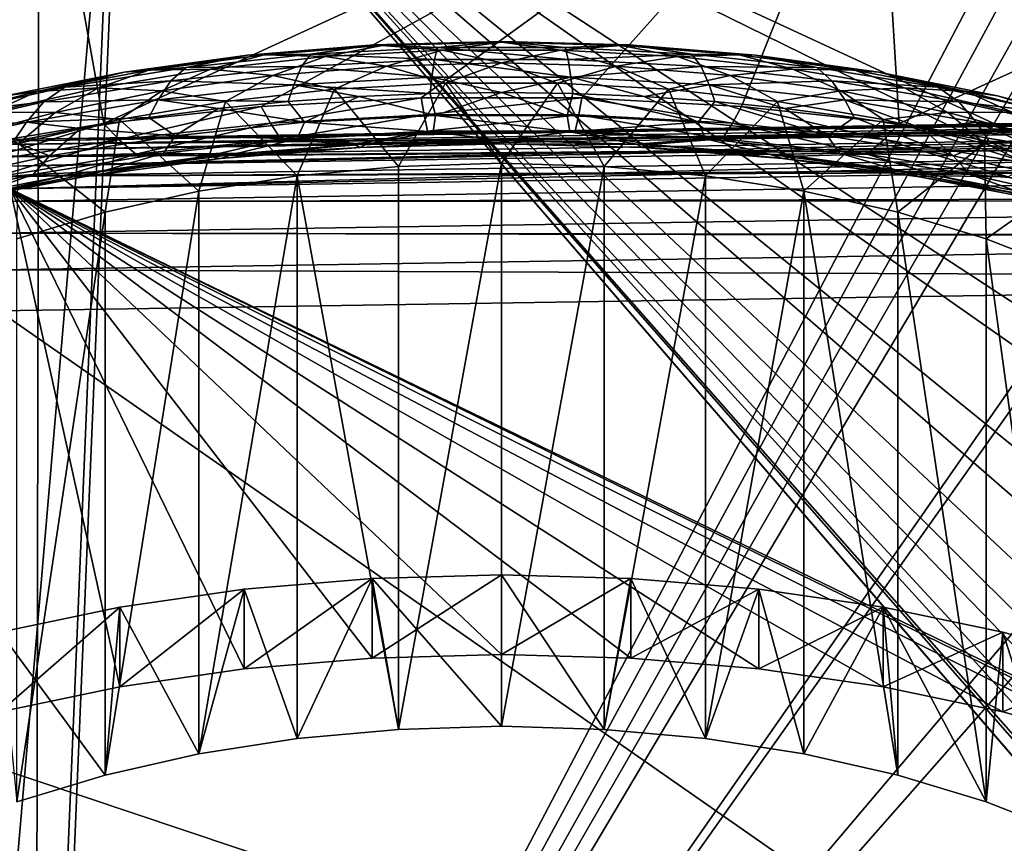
# Model space of a CAD drawing. Header units: metres. Extents: x -109 to 109, y -78 to 121.
# Tile 154 of 256: x -80.4 to -72.43, y 15.84 to 22.5. Entities that reach past the tile are written whole.
import ezdxf

# ---------------------------------------------------------------- set-up
doc = ezdxf.new("R2010")
doc.units = ezdxf.units.M
doc.layers.add('solid_508554_SW0001', color=7, linetype='CONTINUOUS')

msp = doc.modelspace()

# ---------------------------------------------------------------- linework, layer by layer
at = {"layer": 'solid_508554_SW0001'}
for points in [[(-80.481796, 46.620625, -1.773782), (-81.084099, 11.886697, 20.357214), (-80.362289, 29.191317, 9.359159)], [(-50.993294, 17.104359, 18.146997), (-80.362289, 29.191317, 9.359159), (-81.084099, 11.886697, 20.357214)], [(-59.990646, 22.288847, 14.510878), (-60.705582, 22.848433, 14.127899), (-80.362289, 29.191317, 9.359159)], [(-59.260422, 21.744301, 14.884842), (-59.990646, 22.288847, 14.510878), (-80.362289, 29.191317, 9.359159)], [(-58.51569, 21.215424, 15.249359), (-59.260422, 21.744301, 14.884842), (-80.362289, 29.191317, 9.359159)], [(-58.21777, 21.010979, 15.39064), (-58.51569, 21.215424, 15.249359), (-80.362289, 29.191317, 9.359159)], [(-57.757755, 20.702965, 15.603906), (-58.21777, 21.010979, 15.39064), (-80.362289, 29.191317, 9.359159)], [(-56.987602, 20.207561, 15.948038), (-57.757755, 20.702965, 15.603906), (-80.362289, 29.191317, 9.359159)], [(-56.207836, 19.730379, 16.280918), (-56.987602, 20.207561, 15.948038), (-80.362289, 29.191317, 9.359159)], [(-55.41935, 19.271812, 16.602261), (-56.207836, 19.730379, 16.280918), (-80.362289, 29.191317, 9.359159)], [(-54.744732, 18.897827, 16.865499), (-55.41935, 19.271812, 16.602261), (-80.362289, 29.191317, 9.359159)], [(-54.624622, 18.832989, 16.911255), (-54.744732, 18.897827, 16.865499), (-80.362289, 29.191317, 9.359159)], [(-53.824814, 18.414158, 17.207701), (-54.624622, 18.832989, 16.911255), (-80.362289, 29.191317, 9.359159)], [(-53.021309, 18.015802, 17.49124), (-53.824814, 18.414158, 17.207701), (-80.362289, 29.191317, 9.359159)], [(-52.213608, 17.636927, 17.762522), (-53.021309, 18.015802, 17.49124), (-80.362289, 29.191317, 9.359159)], [(-51.13327, 17.163078, 18.104404), (-52.213608, 17.636927, 17.762522), (-80.362289, 29.191317, 9.359159)], [(-50.993294, 17.104359, 18.146997), (-51.13327, 17.163078, 18.104404), (-80.362289, 29.191317, 9.359159)], [(-81.652321, 8.269615, -26.804991), (-80.236237, 26.473421, -36.389435), (-80.962631, 26.534765, -36.33073)], [(-81.652321, 8.269615, -26.804991), (-80.272415, 8.210179, -26.902054), (-80.236237, 26.473421, -36.389435)], [(-80.236237, 26.473421, -36.389435), (-80.272415, 8.210179, -26.902054), (-79.509674, 26.429293, -36.41571)], [(-70.868164, 26.157583, -36.614155), (-79.509674, 26.429293, -36.41571), (-80.272415, 8.210179, -26.902054)], [(-70.839363, 25.63517, -36.343353), (-70.868164, 26.157583, -36.614155), (-80.272415, 8.210179, -26.902054)], [(-70.810982, 25.116228, -36.074341), (-70.839363, 25.63517, -36.343353), (-80.272415, 8.210179, -26.902054)], [(-70.782364, 24.666811, -35.84153), (-70.810982, 25.116228, -36.074341), (-80.272415, 8.210179, -26.902054)], [(-82.748833, -11.452958, -20.098217), (-81.315811, 25.073969, -39.156639), (-79.621246, 24.952671, -39.252457)], [(-82.748833, -11.452958, -20.098217), (-79.621246, 24.952671, -39.252457), (-80.387276, 6.654893, -29.697725)], [(-80.387276, 6.654893, -29.697725), (-79.621246, 24.952671, -39.252457), (-64.826683, 7.808982, -30.91048)], [(-79.621246, 24.952671, -39.252457), (-64.873642, 7.869113, -30.939934), (-64.826683, 7.808982, -30.91048)], [(-79.621246, 24.952671, -39.252457), (-66.059677, 9.499816, -31.742121), (-64.873642, 7.869113, -30.939934)], [(-79.621246, 24.952671, -39.252457), (-66.262306, 9.802677, -31.8918), (-66.059677, 9.499816, -31.742121)], [(-79.621246, 24.952671, -39.252457), (-67.165077, 11.258933, -32.614323), (-66.262306, 9.802677, -31.8918)], [(-79.621246, 24.952671, -39.252457), (-67.485687, 11.825353, -32.896553), (-67.165077, 11.258933, -32.614323)], [(-79.621246, 24.952671, -39.252457), (-68.137512, 13.078106, -33.523018), (-67.485687, 11.825353, -32.896553)], [(-79.621246, 24.952671, -39.252457), (-68.531021, 13.915599, -33.943481), (-68.137512, 13.078106, -33.523018)], [(-79.621246, 24.952671, -39.252457), (-68.970345, 14.945416, -34.462257), (-68.531021, 13.915599, -33.943481)], [(-79.621246, 24.952671, -39.252457), (-69.393433, 16.062546, -35.027119), (-68.970345, 14.945416, -34.462257)], [(-79.621246, 24.952671, -39.252457), (-69.661705, 16.857153, -35.430187), (-69.393433, 16.062546, -35.027119)], [(-79.621246, 24.952671, -39.252457), (-70.072968, 18.266277, -36.147511), (-69.661705, 16.857153, -35.430187)], [(-79.621246, 24.952671, -39.252457), (-70.208916, 18.805021, -36.422596), (-70.072968, 18.266277, -36.147511)], [(-79.621246, 24.952671, -39.252457), (-70.563141, 20.507618, -37.294922), (-70.208916, 18.805021, -36.422596)], [(-79.621246, 24.952671, -39.252457), (-70.608917, 20.777617, -37.433666), (-70.563141, 20.507618, -37.294922)], [(-79.621246, 24.952671, -39.252457), (-70.85955, 22.764198, -38.45789), (-70.608917, 20.777617, -37.433666)], [(-70.747978, 24.24082, -35.62114), (-70.782364, 24.666811, -35.84153), (-80.272415, 8.210179, -26.902054)], [(-73.458595, 24.542562, 6.387039), (-66.705841, 24.654289, 6.56584), (-73.283516, 21.659458, 1.773109)], [(-66.705841, 24.654289, 6.56584), (-72.042702, 21.454233, 1.444681), (-73.283516, 21.659458, 1.773109)], [(-80.211349, 24.430832, 6.208236), (-73.458595, 24.542562, 6.387039), (-79.716484, 21.659458, 1.77311)], [(-73.458595, 24.542562, 6.387039), (-78.442986, 21.797388, 1.993845), (-79.716484, 21.659458, 1.77311)], [(-73.458595, 24.542562, 6.387039), (-77.149849, 21.866718, 2.104795), (-78.442986, 21.797388, 1.993845)], [(-73.458595, 24.542562, 6.387039), (-75.850151, 21.866718, 2.104795), (-77.149849, 21.866718, 2.104795)], [(-73.458595, 24.542562, 6.387039), (-74.557007, 21.797388, 1.993844), (-75.850151, 21.866718, 2.104795)], [(-73.458595, 24.542562, 6.387039), (-73.283516, 21.659458, 1.773109), (-74.557007, 21.797388, 1.993844)], [(-80.211349, 24.430832, 6.208236), (-79.716484, 21.659458, 1.77311), (-80.957291, 21.454235, 1.444683)], [(-80.859146, 24.411255, 6.176904), (-80.211349, 24.430832, 6.208236), (-80.957291, 21.454235, 1.444683)], [(-70.493057, 22.229095, -34.584), (-70.747978, 24.24082, -35.62114), (-80.272415, 8.210179, -26.902054)], [(-76.499222, 22.32469, -1.840706), (-77.532448, 22.296759, -1.889087), (-77.016113, 22.273876, -1.496129)], [(-77.464233, 22.292072, -2.243257), (-77.532448, 22.296759, -1.889087), (-76.499222, 22.32469, -1.840706)], [(-76.498543, 22.317259, -2.199632), (-77.464233, 22.292072, -2.243257), (-76.499222, 22.32469, -1.840706)], [(-76.975723, 22.252144, -2.56479), (-77.464233, 22.292072, -2.243257), (-76.498543, 22.317259, -2.199632)], [(-76.499222, 22.32469, -1.840706), (-77.016113, 22.273876, -1.496129), (-75.984665, 22.273895, -1.496093)], [(-76.022766, 22.252104, -2.56486), (-76.975723, 22.252144, -2.56479), (-76.498543, 22.317259, -2.199632)], [(-75.466003, 22.296675, -1.889233), (-76.499222, 22.32469, -1.840706), (-75.984665, 22.273895, -1.496093)], [(-76.498543, 22.317259, -2.199632), (-76.499222, 22.32469, -1.840706), (-75.466003, 22.296675, -1.889233)], [(-75.532867, 22.29192, -2.24352), (-76.498543, 22.317259, -2.199632), (-75.466003, 22.296675, -1.889233)], [(-76.022766, 22.252104, -2.56486), (-76.498543, 22.317259, -2.199632), (-75.532867, 22.29192, -2.24352)], [(-70.462891, 22.050373, -34.492153), (-70.493057, 22.229095, -34.584), (-80.272415, 8.210179, -26.902054)], [(-77.532448, 22.296759, -1.889087), (-78.553596, 22.213203, -2.033809), (-78.041908, 22.219952, -1.589529)], [(-78.419388, 22.216635, -2.373917), (-78.553596, 22.213203, -2.033809), (-77.532448, 22.296759, -1.889087)], [(-77.464233, 22.292072, -2.243257), (-78.419388, 22.216635, -2.373917), (-77.532448, 22.296759, -1.889087)], [(-77.923248, 22.20134, -2.652786), (-78.419388, 22.216635, -2.373917), (-77.464233, 22.292072, -2.243257)], [(-77.532448, 22.296759, -1.889087), (-78.041908, 22.219952, -1.589529), (-77.016113, 22.273876, -1.496129)], [(-77.016113, 22.273876, -1.496129), (-78.041908, 22.219952, -1.589529), (-77.042351, 22.178726, -1.15072)], [(-76.975723, 22.252144, -2.56479), (-77.923248, 22.20134, -2.652786), (-77.464233, 22.292072, -2.243257)], [(-77.430359, 22.124273, -2.939765), (-77.923248, 22.20134, -2.652786), (-76.975723, 22.252144, -2.56479)], [(-76.500275, 22.149607, -2.895885), (-77.430359, 22.124273, -2.939765), (-76.975723, 22.252144, -2.56479)], [(-77.016113, 22.273876, -1.496129), (-77.042351, 22.178726, -1.15072), (-75.960526, 22.178802, -1.150587)], [(-75.984665, 22.273895, -1.496093), (-77.016113, 22.273876, -1.496129), (-75.960526, 22.178802, -1.150587)], [(-76.500275, 22.149607, -2.895885), (-76.975723, 22.252144, -2.56479), (-76.022766, 22.252104, -2.56486)], [(-75.570183, 22.124302, -2.939714), (-76.500275, 22.149607, -2.895885), (-76.022766, 22.252104, -2.56486)], [(-75.075256, 22.201218, -2.652996), (-76.022766, 22.252104, -2.56486), (-75.532867, 22.29192, -2.24352)], [(-75.570183, 22.124302, -2.939714), (-76.022766, 22.252104, -2.56486), (-75.075256, 22.201218, -2.652996)], [(-75.466003, 22.296675, -1.889233), (-75.984665, 22.273895, -1.496093), (-74.958862, 22.220013, -1.589423)], [(-74.958862, 22.220013, -1.589423), (-75.984665, 22.273895, -1.496093), (-75.960526, 22.178802, -1.150587)], [(-74.577759, 22.216331, -2.374441), (-75.532867, 22.29192, -2.24352), (-75.466003, 22.296675, -1.889233)], [(-75.075256, 22.201218, -2.652996), (-75.532867, 22.29192, -2.24352), (-74.577759, 22.216331, -2.374441)], [(-74.444878, 22.213036, -2.034099), (-75.466003, 22.296675, -1.889233), (-74.958862, 22.220013, -1.589423)], [(-74.577759, 22.216331, -2.374441), (-75.466003, 22.296675, -1.889233), (-74.444878, 22.213036, -2.034099)], [(-78.553596, 22.213203, -2.033809), (-79.550735, 22.075001, -2.27318), (-79.050812, 22.112713, -1.775271)], [(-79.353584, 22.091772, -2.590187), (-79.550735, 22.075001, -2.27318), (-78.553596, 22.213203, -2.033809)], [(-78.419388, 22.216635, -2.373917), (-79.353584, 22.091772, -2.590187), (-78.553596, 22.213203, -2.033809)], [(-78.854515, 22.100269, -2.827844), (-79.353584, 22.091772, -2.590187), (-78.419388, 22.216635, -2.373917)], [(-78.041908, 22.219952, -1.589529), (-79.050812, 22.112713, -1.775271), (-78.117966, 22.120836, -1.250988)], [(-78.553596, 22.213203, -2.033809), (-79.050812, 22.112713, -1.775271), (-78.041908, 22.219952, -1.589529)], [(-77.923248, 22.20134, -2.652786), (-78.854515, 22.100269, -2.827844), (-78.419388, 22.216635, -2.373917)], [(-78.349449, 22.048599, -3.070834), (-78.854515, 22.100269, -2.827844), (-77.923248, 22.20134, -2.652786)], [(-77.430359, 22.124273, -2.939765), (-78.349449, 22.048599, -3.070834), (-77.923248, 22.20134, -2.652786)], [(-78.041908, 22.219952, -1.589529), (-78.117966, 22.120836, -1.250988), (-77.042351, 22.178726, -1.15072)], [(-77.042351, 22.178726, -1.15072), (-78.117966, 22.120836, -1.250988), (-77.062439, 22.035082, -0.82221)], [(-76.500275, 22.149607, -2.895885), (-76.952362, 21.986788, -3.229346), (-77.430359, 22.124273, -2.939765)], [(-77.042351, 22.178726, -1.15072), (-77.062439, 22.035082, -0.82221), (-75.9384, 22.035105, -0.82217)], [(-75.960526, 22.178802, -1.150587), (-77.042351, 22.178726, -1.15072), (-75.9384, 22.035105, -0.82217)], [(-76.500275, 22.149607, -2.895885), (-76.047638, 21.986788, -3.229346), (-76.952362, 21.986788, -3.229346)], [(-75.570183, 22.124302, -2.939714), (-76.047638, 21.986788, -3.229346), (-76.500275, 22.149607, -2.895885)], [(-74.958862, 22.220013, -1.589423), (-75.960526, 22.178802, -1.150587), (-74.88488, 22.121067, -1.250588)], [(-74.88488, 22.121067, -1.250588), (-75.960526, 22.178802, -1.150587), (-75.9384, 22.035105, -0.82217)], [(-74.651085, 22.048658, -3.070733), (-75.570183, 22.124302, -2.939714), (-75.075256, 22.201218, -2.652996)], [(-74.14402, 22.100069, -2.828192), (-75.075256, 22.201218, -2.652996), (-74.577759, 22.216331, -2.374441)], [(-74.651085, 22.048658, -3.070733), (-75.075256, 22.201218, -2.652996), (-74.14402, 22.100069, -2.828192)], [(-73.949944, 22.112814, -1.775096), (-74.958862, 22.220013, -1.589423), (-74.88488, 22.121067, -1.250588)], [(-74.444878, 22.213036, -2.034099), (-74.958862, 22.220013, -1.589423), (-73.949944, 22.112814, -1.775096)], [(-73.643639, 22.091322, -2.590966), (-74.577759, 22.216331, -2.374441), (-74.444878, 22.213036, -2.034099)], [(-74.14402, 22.100069, -2.828192), (-74.577759, 22.216331, -2.374441), (-73.643639, 22.091322, -2.590966)], [(-73.447784, 22.074753, -2.273611), (-74.444878, 22.213036, -2.034099), (-73.949944, 22.112814, -1.775096)], [(-73.643639, 22.091322, -2.590966), (-74.444878, 22.213036, -2.034099), (-73.447784, 22.074753, -2.273611)], [(-79.550735, 22.075001, -2.27318), (-80.512192, 21.883772, -2.604401), (-80.031776, 21.953337, -2.051319)], [(-80.256622, 21.918846, -2.889704), (-80.512192, 21.883772, -2.604401), (-79.550735, 22.075001, -2.27318)], [(-79.353584, 22.091772, -2.590187), (-80.256622, 21.918846, -2.889704), (-79.550735, 22.075001, -2.27318)], [(-79.758904, 21.950089, -3.087965), (-80.256622, 21.918846, -2.889704), (-79.353584, 22.091772, -2.590187)], [(-79.050812, 22.112713, -1.775271), (-80.031776, 21.953337, -2.051319), (-79.175041, 22.005798, -1.45024)], [(-79.550735, 22.075001, -2.27318), (-80.031776, 21.953337, -2.051319), (-79.050812, 22.112713, -1.775271)], [(-78.854515, 22.100269, -2.827844), (-79.758904, 21.950089, -3.087965), (-79.353584, 22.091772, -2.590187)], [(-79.246666, 21.923483, -3.287543), (-79.758904, 21.950089, -3.087965), (-78.854515, 22.100269, -2.827844)], [(-78.349449, 22.048599, -3.070834), (-79.246666, 21.923483, -3.287543), (-78.854515, 22.100269, -2.827844)], [(-78.117966, 22.120836, -1.250988), (-79.175041, 22.005798, -1.45024), (-78.17981, 21.973942, -0.928109)], [(-79.050812, 22.112713, -1.775271), (-79.175041, 22.005798, -1.45024), (-78.117966, 22.120836, -1.250988)], [(-77.430359, 22.124273, -2.939765), (-77.850853, 21.937071, -3.315458), (-78.349449, 22.048599, -3.070834)], [(-78.117966, 22.120836, -1.250988), (-78.17981, 21.973942, -0.928109), (-77.062439, 22.035082, -0.82221)], [(-77.430359, 22.124273, -2.939765), (-76.952362, 21.986788, -3.229346), (-77.850853, 21.937071, -3.315458)], [(-75.570183, 22.124302, -2.939714), (-75.149147, 21.937071, -3.315458), (-76.047638, 21.986788, -3.229346)], [(-74.88488, 22.121067, -1.250588), (-75.9384, 22.035105, -0.82217), (-74.821022, 21.974009, -0.927991)], [(-74.651085, 22.048658, -3.070733), (-75.149147, 21.937071, -3.315458), (-75.570183, 22.124302, -2.939714)], [(-73.827744, 22.00618, -1.44958), (-74.88488, 22.121067, -1.250588), (-74.821022, 21.974009, -0.927991)], [(-73.949944, 22.112814, -1.775096), (-74.88488, 22.121067, -1.250588), (-73.827744, 22.00618, -1.44958)], [(-73.753845, 21.923571, -3.287393), (-74.651085, 22.048658, -3.070733), (-74.14402, 22.100069, -2.828192)], [(-73.239685, 21.94981, -3.088445), (-74.14402, 22.100069, -2.828192), (-73.643639, 22.091322, -2.590966)], [(-73.753845, 21.923571, -3.287393), (-74.14402, 22.100069, -2.828192), (-73.239685, 21.94981, -3.088445)], [(-72.968956, 21.953476, -2.051077), (-73.949944, 22.112814, -1.775096), (-73.827744, 22.00618, -1.44958)], [(-73.447784, 22.074753, -2.273611), (-73.949944, 22.112814, -1.775096), (-72.968956, 21.953476, -2.051077)], [(-72.740715, 21.918253, -2.890729), (-73.643639, 22.091322, -2.590966), (-73.447784, 22.074753, -2.273611)], [(-73.239685, 21.94981, -3.088445), (-73.643639, 22.091322, -2.590966), (-72.740715, 21.918253, -2.890729)], [(-72.486397, 21.883444, -2.604968), (-73.447784, 22.074753, -2.273611), (-72.968956, 21.953476, -2.051077)], [(-72.740715, 21.918253, -2.890729), (-73.447784, 22.074753, -2.273611), (-72.486397, 21.883444, -2.604968)], [(-70.085068, 20.232206, -33.560596), (-70.462891, 22.050373, -34.492153), (-80.272415, 8.210179, -26.902054)], [(-79.175041, 22.005798, -1.45024), (-80.201469, 21.834929, -1.746195), (-79.277252, 21.852406, -1.138614)], [(-80.031776, 21.953337, -2.051319), (-80.201469, 21.834929, -1.746195), (-79.175041, 22.005798, -1.45024)], [(-79.175041, 22.005798, -1.45024), (-79.277252, 21.852406, -1.138614), (-78.17981, 21.973942, -0.928109)], [(-78.349449, 22.048599, -3.070834), (-78.732651, 21.838305, -3.486526), (-79.246666, 21.923483, -3.287543)], [(-78.349449, 22.048599, -3.070834), (-77.850853, 21.937071, -3.315458), (-78.732651, 21.838305, -3.486526)], [(-77.077507, 21.903566, -0.600839), (-77.062439, 22.035082, -0.82221), (-78.17981, 21.973942, -0.928109)], [(-77.331741, 21.313282, -4.395893), (-77.850853, 21.937071, -3.315458), (-76.952362, 21.986788, -3.229346)], [(-77.331741, 21.313282, -4.395893), (-76.952362, 21.986788, -3.229346), (-76.5, 21.338438, -4.35232)], [(-77.077507, 21.903566, -0.600839), (-76.499931, 21.911753, -0.587307), (-77.062439, 22.035082, -0.82221)], [(-76.499931, 21.911753, -0.587307), (-75.9384, 22.035105, -0.82217), (-77.062439, 22.035082, -0.82221)], [(-76.5, 21.338438, -4.35232), (-76.952362, 21.986788, -3.229346), (-76.047638, 21.986788, -3.229346)], [(-75.668259, 21.313282, -4.395893), (-76.5, 21.338438, -4.35232), (-76.047638, 21.986788, -3.229346)], [(-76.499931, 21.911753, -0.587307), (-75.922363, 21.903563, -0.600845), (-75.9384, 22.035105, -0.82217)], [(-75.668259, 21.313282, -4.395893), (-76.047638, 21.986788, -3.229346), (-75.149147, 21.937071, -3.315458)], [(-75.346527, 21.879005, -0.641394), (-74.821022, 21.974009, -0.927991), (-75.9384, 22.035105, -0.82217)], [(-75.922363, 21.903563, -0.600845), (-75.346527, 21.879005, -0.641394), (-75.9384, 22.035105, -0.82217)], [(-74.651085, 22.048658, -3.070733), (-74.267349, 21.838305, -3.486526), (-75.149147, 21.937071, -3.315458)], [(-73.827744, 22.00618, -1.44958), (-74.821022, 21.974009, -0.927991), (-73.723557, 21.852518, -1.138418)], [(-73.753845, 21.923571, -3.287393), (-74.267349, 21.838305, -3.486526), (-74.651085, 22.048658, -3.070733)], [(-72.801208, 21.835457, -1.745281), (-73.827744, 22.00618, -1.44958), (-73.723557, 21.852518, -1.138418)], [(-72.968956, 21.953476, -2.051077), (-73.827744, 22.00618, -1.44958), (-72.801208, 21.835457, -1.745281)], [(-80.256622, 21.918846, -2.889704), (-81.118637, 21.699745, -3.269197), (-80.512192, 21.883772, -2.604401)], [(-80.626076, 21.752512, -3.430178), (-81.118637, 21.699745, -3.269197), (-80.256622, 21.918846, -2.889704)], [(-80.031776, 21.953337, -2.051319), (-80.974045, 21.743567, -2.414651), (-80.201469, 21.834929, -1.746195)], [(-80.512192, 21.883772, -2.604401), (-80.974045, 21.743567, -2.414651), (-80.031776, 21.953337, -2.051319)], [(-79.758904, 21.950089, -3.087965), (-80.626076, 21.752512, -3.430178), (-80.256622, 21.918846, -2.889704)], [(-80.11142, 21.750401, -3.587331), (-80.626076, 21.752512, -3.430178), (-79.758904, 21.950089, -3.087965)], [(-79.246666, 21.923483, -3.287543), (-80.11142, 21.750401, -3.587331), (-79.758904, 21.950089, -3.087965)], [(-79.246666, 21.923483, -3.287543), (-79.588623, 21.691425, -3.740931), (-80.11142, 21.750401, -3.587331)], [(-79.246666, 21.923483, -3.287543), (-78.732651, 21.838305, -3.486526), (-79.588623, 21.691425, -3.740931)], [(-78.225716, 21.838163, -0.708804), (-78.17981, 21.973942, -0.928109), (-79.277252, 21.852406, -1.138614)], [(-78.151344, 21.23818, -4.525973), (-78.732651, 21.838305, -3.486526), (-77.850853, 21.937071, -3.315458)], [(-78.225716, 21.838163, -0.708804), (-77.653343, 21.879013, -0.641382), (-78.17981, 21.973942, -0.928109)], [(-77.653343, 21.879013, -0.641382), (-77.077507, 21.903566, -0.600839), (-78.17981, 21.973942, -0.928109)], [(-77.331741, 21.313282, -4.395893), (-78.151344, 21.23818, -4.525973), (-77.850853, 21.937071, -3.315458)], [(-77.033447, 21.725866, -0.28044), (-77.077507, 21.903566, -0.600839), (-77.653343, 21.879013, -0.641382)], [(-77.033447, 21.725866, -0.28044), (-76.499931, 21.911753, -0.587307), (-77.077507, 21.903566, -0.600839)], [(-75.967842, 21.725899, -0.280385), (-76.499931, 21.911753, -0.587307), (-77.033447, 21.725866, -0.28044)], [(-75.967842, 21.725899, -0.280385), (-75.922363, 21.903563, -0.600845), (-76.499931, 21.911753, -0.587307)], [(-74.907532, 21.670937, -0.370855), (-75.922363, 21.903563, -0.600845), (-75.967842, 21.725899, -0.280385)], [(-74.907532, 21.670937, -0.370855), (-75.346527, 21.879005, -0.641394), (-75.922363, 21.903563, -0.600845)], [(-74.848656, 21.23818, -4.525973), (-75.668259, 21.313282, -4.395893), (-75.149147, 21.937071, -3.315458)], [(-75.346527, 21.879005, -0.641394), (-74.774162, 21.838154, -0.708821), (-74.821022, 21.974009, -0.927991)], [(-74.848656, 21.23818, -4.525973), (-75.149147, 21.937071, -3.315458), (-74.267349, 21.838305, -3.486526)], [(-74.206993, 21.781134, -0.80293), (-73.723557, 21.852518, -1.138418), (-74.821022, 21.974009, -0.927991)], [(-74.774162, 21.838154, -0.708821), (-74.206993, 21.781134, -0.80293), (-74.821022, 21.974009, -0.927991)], [(-73.753845, 21.923571, -3.287393), (-73.411377, 21.691425, -3.740931), (-74.267349, 21.838305, -3.486526)], [(-72.889069, 21.750515, -3.587133), (-73.753845, 21.923571, -3.287393), (-73.239685, 21.94981, -3.088445)], [(-72.889069, 21.750515, -3.587133), (-73.411377, 21.691425, -3.740931), (-73.753845, 21.923571, -3.287393)], [(-72.372581, 21.752161, -3.430786), (-73.239685, 21.94981, -3.088445), (-72.740715, 21.918253, -2.890729)], [(-72.889069, 21.750515, -3.587133), (-73.239685, 21.94981, -3.088445), (-72.372581, 21.752161, -3.430786)], [(-72.026649, 21.743744, -2.414344), (-72.968956, 21.953476, -2.051077), (-72.801208, 21.835457, -1.745281)], [(-72.486397, 21.883444, -2.604968), (-72.968956, 21.953476, -2.051077), (-72.026649, 21.743744, -2.414344)], [(-71.878838, 21.699017, -3.270458), (-72.740715, 21.918253, -2.890729), (-72.486397, 21.883444, -2.604968)], [(-72.372581, 21.752161, -3.430786), (-72.740715, 21.918253, -2.890729), (-71.878838, 21.699017, -3.270458)], [(-80.201469, 21.834929, -1.746195), (-81.185493, 21.610186, -2.135462), (-80.341751, 21.671921, -1.451225)], [(-80.974045, 21.743567, -2.414651), (-81.185493, 21.610186, -2.135462), (-80.201469, 21.834929, -1.746195)], [(-79.353149, 21.708147, -0.923425), (-79.277252, 21.852406, -1.138614), (-80.341751, 21.671921, -1.451225)], [(-80.201469, 21.834929, -1.746195), (-80.341751, 21.671921, -1.451225), (-79.277252, 21.852406, -1.138614)], [(-78.946846, 21.114231, -4.74066), (-79.588623, 21.691425, -3.740931), (-78.732651, 21.838305, -3.486526)], [(-79.353149, 21.708147, -0.923425), (-78.792885, 21.781147, -0.802908), (-79.277252, 21.852406, -1.138614)], [(-78.792885, 21.781147, -0.802908), (-78.225716, 21.838163, -0.708804), (-79.277252, 21.852406, -1.138614)], [(-78.151344, 21.23818, -4.525973), (-78.946846, 21.114231, -4.74066), (-78.732651, 21.838305, -3.486526)], [(-78.093742, 21.670835, -0.371019), (-78.225716, 21.838163, -0.708804), (-78.792885, 21.781147, -0.802908)], [(-78.369591, 21.663403, 1.748158), (-78.442986, 21.797388, 1.993845), (-77.149849, 21.866718, 2.104795)], [(-77.125313, 21.729725, 1.854653), (-78.369591, 21.663403, 1.748158), (-77.149849, 21.866718, 2.104795)], [(-78.093742, 21.670835, -0.371019), (-77.653343, 21.879013, -0.641382), (-78.225716, 21.838163, -0.708804)], [(-77.033447, 21.725866, -0.28044), (-77.653343, 21.879013, -0.641382), (-78.093742, 21.670835, -0.371019)], [(-77.125313, 21.729725, 1.854653), (-77.149849, 21.866718, 2.104795), (-75.850151, 21.866718, 2.104795)], [(-75.87468, 21.729725, 1.854653), (-77.125313, 21.729725, 1.854653), (-75.850151, 21.866718, 2.104795)], [(-74.630402, 21.663401, 1.748157), (-75.87468, 21.729725, 1.854653), (-75.850151, 21.866718, 2.104795)], [(-74.630402, 21.663401, 1.748157), (-75.850151, 21.866718, 2.104795), (-74.557007, 21.797388, 1.993844)], [(-74.907532, 21.670937, -0.370855), (-74.774162, 21.838154, -0.708821), (-75.346527, 21.879005, -0.641394)], [(-73.863106, 21.561575, -0.550854), (-74.774162, 21.838154, -0.708821), (-74.907532, 21.670937, -0.370855)], [(-74.053154, 21.114231, -4.74066), (-74.848656, 21.23818, -4.525973), (-74.267349, 21.838305, -3.486526)], [(-73.863106, 21.561575, -0.550854), (-74.206993, 21.781134, -0.80293), (-74.774162, 21.838154, -0.708821)], [(-74.053154, 21.114231, -4.74066), (-74.267349, 21.838305, -3.486526), (-73.411377, 21.691425, -3.740931)], [(-74.206993, 21.781134, -0.80293), (-73.646729, 21.70813, -0.923454), (-73.723557, 21.852518, -1.138418)], [(-73.095039, 21.619354, -1.070015), (-72.659027, 21.672075, -1.450955), (-73.723557, 21.852518, -1.138418)], [(-72.801208, 21.835457, -1.745281), (-73.723557, 21.852518, -1.138418), (-72.659027, 21.672075, -1.450955)], [(-73.646729, 21.70813, -0.923454), (-73.095039, 21.619354, -1.070015), (-73.723557, 21.852518, -1.138418)], [(-71.817055, 21.610853, -2.134304), (-72.801208, 21.835457, -1.745281), (-72.659027, 21.672075, -1.450955)], [(-72.026649, 21.743744, -2.414344), (-72.801208, 21.835457, -1.745281), (-71.817055, 21.610853, -2.134304)], [(-71.571938, 21.641346, -3.024294), (-72.486397, 21.883444, -2.604968), (-72.026649, 21.743744, -2.414344)], [(-71.878838, 21.699017, -3.270458), (-72.486397, 21.883444, -2.604968), (-71.571938, 21.641346, -3.024294)], [(-80.11142, 21.750401, -3.587331), (-80.933479, 21.531399, -3.966652), (-80.626076, 21.752512, -3.430178)], [(-80.11142, 21.750401, -3.587331), (-80.40686, 21.498386, -4.075281), (-80.933479, 21.531399, -3.966652)], [(-63.721359, 21.752537, 9.753398), (-80.534454, 21.489536, 9.299997), (-80.523903, 21.531887, 8.885709)], [(-63.721359, 21.752537, 9.753398), (-63.728661, 21.681799, 10.063983), (-80.534454, 21.489536, 9.299997)], [(-63.710815, 21.794643, 9.339501), (-80.523903, 21.531887, 8.885709), (-80.512398, 21.516426, 8.469574)], [(-63.710815, 21.794643, 9.339501), (-63.718479, 21.770319, 9.636626), (-80.523903, 21.531887, 8.885709)], [(-63.718479, 21.770319, 9.636626), (-63.721359, 21.752537, 9.753398), (-80.523903, 21.531887, 8.885709)], [(-63.707085, 21.79587, 9.200975), (-63.710815, 21.794643, 9.339501), (-80.512398, 21.516426, 8.469574)], [(-63.699322, 21.779055, 8.923787), (-63.707085, 21.79587, 9.200975), (-80.512398, 21.516426, 8.469574)], [(-63.699322, 21.779055, 8.923787), (-80.512398, 21.516426, 8.469574), (-80.50016, 21.443455, 8.059617)], [(-63.694729, 21.75791, 8.766254), (-63.699322, 21.779055, 8.923787), (-80.50016, 21.443455, 8.059617)], [(-63.687096, 21.706072, 8.514254), (-63.694729, 21.75791, 8.766254), (-80.50016, 21.443455, 8.059617)], [(-80.11142, 21.750401, -3.587331), (-79.588623, 21.691425, -3.740931), (-80.40686, 21.498386, -4.075281)], [(-79.594818, 21.531483, 1.536373), (-79.716484, 21.659458, 1.77311), (-78.442986, 21.797388, 1.993845)], [(-78.369591, 21.663403, 1.748158), (-79.594818, 21.531483, 1.536373), (-78.442986, 21.797388, 1.993845)], [(-79.138138, 21.561411, -0.551125), (-78.792885, 21.781147, -0.802908), (-79.353149, 21.708147, -0.923425)], [(-78.093742, 21.670835, -0.371019), (-78.792885, 21.781147, -0.802908), (-79.138138, 21.561411, -0.551125)], [(-73.405174, 21.531481, 1.536371), (-74.630402, 21.663401, 1.748157), (-74.557007, 21.797388, 1.993844)], [(-73.405174, 21.531481, 1.536371), (-74.557007, 21.797388, 1.993844), (-73.283516, 21.659458, 1.773109)], [(-73.863106, 21.561575, -0.550854), (-73.646729, 21.70813, -0.923454), (-74.206993, 21.781134, -0.80293)], [(-72.889069, 21.750515, -3.587133), (-72.59314, 21.498386, -4.075281), (-73.411377, 21.691425, -3.740931)], [(-72.066986, 21.53154, -3.966409), (-72.889069, 21.750515, -3.587133), (-72.372581, 21.752161, -3.430786)], [(-72.066986, 21.53154, -3.966409), (-72.59314, 21.498386, -4.075281), (-72.889069, 21.750515, -3.587133)], [(-80.446281, 21.515091, -1.242113), (-80.341751, 21.671921, -1.451225), (-81.360687, 21.434622, -1.862236)], [(-81.185493, 21.610186, -2.135462), (-81.360687, 21.434622, -1.862236), (-80.341751, 21.671921, -1.451225)], [(-63.728661, 21.681799, 10.063983), (-63.730751, 21.653547, 10.15751), (-80.534454, 21.489536, 9.299997)], [(-63.687096, 21.706072, 8.514254), (-80.50016, 21.443455, 8.059617), (-80.487427, 21.314381, 7.663742)], [(-63.681664, 21.657242, 8.341669), (-63.687096, 21.706072, 8.514254), (-80.487427, 21.314381, 7.663742)], [(-80.446281, 21.515091, -1.242113), (-79.904839, 21.619375, -1.069979), (-80.341751, 21.671921, -1.451225)], [(-79.706657, 20.943243, -5.036819), (-80.40686, 21.498386, -4.075281), (-79.588623, 21.691425, -3.740931)], [(-79.904839, 21.619375, -1.069979), (-79.353149, 21.708147, -0.923425), (-80.341751, 21.671921, -1.451225)], [(-79.138138, 21.561411, -0.551125), (-79.353149, 21.708147, -0.923425), (-79.904839, 21.619375, -1.069979)], [(-78.946846, 21.114231, -4.74066), (-79.706657, 20.943243, -5.036819), (-79.588623, 21.691425, -3.740931)], [(-78.093742, 21.670835, -0.371019), (-79.138138, 21.561411, -0.551125), (-78.152542, 21.535799, -0.033161)], [(-78.285728, 21.535036, 1.412579), (-78.369591, 21.663403, 1.748158), (-77.125313, 21.729725, 1.854653)], [(-77.097252, 21.597124, 1.512704), (-78.285728, 21.535036, 1.412579), (-77.125313, 21.729725, 1.854653)], [(-78.093742, 21.670835, -0.371019), (-78.152542, 21.535799, -0.033161), (-77.053085, 21.594025, 0.062342)], [(-77.033447, 21.725866, -0.28044), (-78.093742, 21.670835, -0.371019), (-77.053085, 21.594025, 0.062342)], [(-77.097252, 21.597124, 1.512704), (-77.125313, 21.729725, 1.854653), (-75.87468, 21.729725, 1.854653)], [(-75.902901, 21.597128, 1.512711), (-77.097252, 21.597124, 1.512704), (-75.87468, 21.729725, 1.854653)], [(-77.033447, 21.725866, -0.28044), (-77.053085, 21.594025, 0.062342), (-75.947929, 21.594051, 0.062386)], [(-75.967842, 21.725899, -0.280385), (-77.033447, 21.725866, -0.28044), (-75.947929, 21.594051, 0.062386)], [(-74.907532, 21.670937, -0.370855), (-75.967842, 21.725899, -0.280385), (-75.947929, 21.594051, 0.062386)], [(-74.907532, 21.670937, -0.370855), (-75.947929, 21.594051, 0.062386), (-74.848465, 21.535879, -0.033029)], [(-74.714417, 21.535049, 1.412598), (-75.902901, 21.597128, 1.512711), (-75.87468, 21.729725, 1.854653)], [(-74.714417, 21.535049, 1.412598), (-75.87468, 21.729725, 1.854653), (-74.630402, 21.663401, 1.748157)], [(-73.863106, 21.561575, -0.550854), (-74.907532, 21.670937, -0.370855), (-74.848465, 21.535879, -0.033029)], [(-73.293343, 20.943243, -5.036819), (-74.053154, 21.114231, -4.74066), (-73.411377, 21.691425, -3.740931)], [(-72.844986, 21.398848, -0.818702), (-73.646729, 21.70813, -0.923454), (-73.863106, 21.561575, -0.550854)], [(-72.844986, 21.398848, -0.818702), (-73.095039, 21.619354, -1.070015), (-73.646729, 21.70813, -0.923454)], [(-73.293343, 20.943243, -5.036819), (-73.411377, 21.691425, -3.740931), (-72.59314, 21.498386, -4.075281)], [(-73.095039, 21.619354, -1.070015), (-72.553589, 21.515064, -1.242157), (-72.659027, 21.672075, -1.450955)], [(-72.02401, 21.395582, -1.439365), (-71.640053, 21.43482, -1.861895), (-72.659027, 21.672075, -1.450955)], [(-71.817055, 21.610853, -2.134304), (-72.659027, 21.672075, -1.450955), (-71.640053, 21.43482, -1.861895)], [(-72.553589, 21.515064, -1.242157), (-72.02401, 21.395582, -1.439365), (-72.659027, 21.672075, -1.450955)], [(-80.788498, 21.335293, 1.22133), (-80.957291, 21.454235, 1.444683), (-79.716484, 21.659458, 1.77311)], [(-79.594818, 21.531483, 1.536373), (-80.788498, 21.335293, 1.22133), (-79.716484, 21.659458, 1.77311)], [(-63.730751, 21.653547, 10.15751), (-80.543846, 21.390196, 9.704451), (-80.534454, 21.489536, 9.299997)], [(-63.730751, 21.653547, 10.15751), (-63.737419, 21.532185, 10.473996), (-80.543846, 21.390196, 9.704451)], [(-63.674377, 21.577099, 8.118782), (-63.681664, 21.657242, 8.341669), (-80.487427, 21.314381, 7.663742)], [(-80.156219, 21.398619, -0.819077), (-79.904839, 21.619375, -1.069979), (-80.446281, 21.515091, -1.242113)], [(-79.138138, 21.561411, -0.551125), (-79.904839, 21.619375, -1.069979), (-80.156219, 21.398619, -0.819077)], [(-79.456612, 21.411533, 1.213449), (-79.594818, 21.531483, 1.536373), (-78.369591, 21.663403, 1.748158)], [(-78.285728, 21.535036, 1.412579), (-79.456612, 21.411533, 1.213449), (-78.369591, 21.663403, 1.748158)], [(-77.695633, 21.491444, 1.114771), (-78.285728, 21.535036, 1.412579), (-77.097252, 21.597124, 1.512704)], [(-77.053085, 21.594025, 0.062342), (-78.152542, 21.535799, -0.033161), (-77.592796, 21.493656, 0.387496)], [(-76.500099, 21.523495, 1.166711), (-77.695633, 21.491444, 1.114771), (-77.097252, 21.597124, 1.512704)], [(-77.053085, 21.594025, 0.062342), (-77.592796, 21.493656, 0.387496), (-76.500198, 21.52169, 0.433314)], [(-76.500099, 21.523495, 1.166711), (-77.097252, 21.597124, 1.512704), (-75.902901, 21.597128, 1.512711)], [(-75.947929, 21.594051, 0.062386), (-77.053085, 21.594025, 0.062342), (-76.500198, 21.52169, 0.433314)], [(-75.947929, 21.594051, 0.062386), (-76.500198, 21.52169, 0.433314), (-75.407593, 21.493675, 0.387529)], [(-75.304565, 21.491455, 1.114788), (-76.500099, 21.523495, 1.166711), (-75.902901, 21.597128, 1.512711)], [(-74.848465, 21.535879, -0.033029), (-75.947929, 21.594051, 0.062386), (-75.407593, 21.493675, 0.387529)], [(-75.304565, 21.491455, 1.114788), (-75.902901, 21.597128, 1.512711), (-74.714417, 21.535049, 1.412598)], [(-73.543533, 21.411552, 1.21348), (-74.714417, 21.535049, 1.412598), (-74.630402, 21.663401, 1.748157)], [(-73.543533, 21.411552, 1.21348), (-74.630402, 21.663401, 1.748157), (-73.405174, 21.531481, 1.536371)], [(-72.211494, 21.335291, 1.221328), (-73.405174, 21.531481, 1.536371), (-73.283516, 21.659458, 1.773109)], [(-72.211494, 21.335291, 1.221328), (-73.283516, 21.659458, 1.773109), (-72.042702, 21.454233, 1.444681)], [(-72.844986, 21.398848, -0.818702), (-72.553589, 21.515064, -1.242157), (-73.095039, 21.619354, -1.070015)], [(-80.156219, 21.398619, -0.819077), (-80.446281, 21.515091, -1.242113), (-80.975861, 21.395615, -1.439312)], [(-80.598358, 21.2278, 0.917134), (-80.788498, 21.335293, 1.22133), (-79.594818, 21.531483, 1.536373)], [(-79.456612, 21.411533, 1.213449), (-80.598358, 21.2278, 0.917134), (-79.594818, 21.531483, 1.536373)], [(-63.737419, 21.532185, 10.473996), (-63.738808, 21.499577, 10.544061), (-80.543846, 21.390196, 9.704451)], [(-63.674377, 21.577099, 8.118782), (-80.487427, 21.314381, 7.663742), (-80.474464, 21.131899, 7.289943)], [(-63.668171, 21.495998, 7.936211), (-63.674377, 21.577099, 8.118782), (-80.474464, 21.131899, 7.289943)], [(-79.138138, 21.561411, -0.551125), (-80.156219, 21.398619, -0.819077), (-79.234886, 21.420027, -0.223043)], [(-78.878662, 21.39575, 0.959809), (-79.456612, 21.411533, 1.213449), (-78.285728, 21.535036, 1.412579)], [(-79.138138, 21.561411, -0.551125), (-79.234886, 21.420027, -0.223043), (-78.152542, 21.535799, -0.033161)], [(-78.152542, 21.535799, -0.033161), (-79.234886, 21.420027, -0.223043), (-78.674812, 21.40996, 0.250778)], [(-77.695633, 21.491444, 1.114771), (-78.878662, 21.39575, 0.959809), (-78.285728, 21.535036, 1.412579)], [(-78.152542, 21.535799, -0.033161), (-78.674812, 21.40996, 0.250778), (-77.592796, 21.493656, 0.387496)], [(-77.641907, 21.465609, 0.751343), (-77.695633, 21.491444, 1.114771), (-76.500099, 21.523495, 1.166711)], [(-76.500015, 21.495552, 0.800079), (-77.641907, 21.465609, 0.751343), (-76.500099, 21.523495, 1.166711)], [(-76.500198, 21.52169, 0.433314), (-77.592796, 21.493656, 0.387496), (-76.500015, 21.495552, 0.800079)], [(-75.407593, 21.493675, 0.387529), (-76.500198, 21.52169, 0.433314), (-76.500015, 21.495552, 0.800079)], [(-76.500015, 21.495552, 0.800079), (-76.500099, 21.523495, 1.166711), (-75.304565, 21.491455, 1.114788)], [(-74.848465, 21.535879, -0.033029), (-75.407593, 21.493675, 0.387529), (-74.325577, 21.41, 0.250843)], [(-74.121536, 21.395769, 0.959843), (-75.304565, 21.491455, 1.114788), (-74.714417, 21.535049, 1.412598)], [(-73.863106, 21.561575, -0.550854), (-74.848465, 21.535879, -0.033029), (-73.766098, 21.420158, -0.222825)], [(-73.766098, 21.420158, -0.222825), (-74.848465, 21.535879, -0.033029), (-74.325577, 21.41, 0.250843)], [(-74.121536, 21.395769, 0.959843), (-74.714417, 21.535049, 1.412598), (-73.543533, 21.411552, 1.21348)], [(-72.844986, 21.398848, -0.818702), (-73.863106, 21.561575, -0.550854), (-73.766098, 21.420158, -0.222825)], [(-72.401779, 21.227827, 0.917176), (-73.543533, 21.411552, 1.21348), (-73.405174, 21.531481, 1.536371)], [(-72.401779, 21.227827, 0.917176), (-73.405174, 21.531481, 1.536371), (-72.211494, 21.335291, 1.221328)], [(-71.863258, 21.184502, -1.171496), (-72.553589, 21.515064, -1.242157), (-72.844986, 21.398848, -0.818702)], [(-72.066986, 21.53154, -3.966409), (-71.825424, 21.262566, -4.483737), (-72.59314, 21.498386, -4.075281)], [(-71.863258, 21.184502, -1.171496), (-72.02401, 21.395582, -1.439365), (-72.553589, 21.515064, -1.242157)], [(-63.738808, 21.499577, 10.544061), (-80.551903, 21.235777, 10.091269), (-80.543846, 21.390196, 9.704451)], [(-63.738808, 21.499577, 10.544061), (-63.744568, 21.324644, 10.857984), (-80.551903, 21.235777, 10.091269)], [(-63.668171, 21.495998, 7.936211), (-80.474464, 21.131899, 7.289943), (-63.661411, 21.394615, 7.744982)], [(-79.706657, 20.943243, -5.036819), (-80.419701, 20.727713, -5.410129), (-80.40686, 21.498386, -4.075281)], [(-78.772301, 21.376192, 0.605905), (-78.878662, 21.39575, 0.959809), (-77.695633, 21.491444, 1.114771)], [(-77.641907, 21.465609, 0.751343), (-78.772301, 21.376192, 0.605905), (-77.695633, 21.491444, 1.114771)], [(-78.674812, 21.40996, 0.250778), (-78.772301, 21.376192, 0.605905), (-77.641907, 21.465609, 0.751343)], [(-77.592796, 21.493656, 0.387496), (-78.674812, 21.40996, 0.250778), (-77.641907, 21.465609, 0.751343)], [(-77.592796, 21.493656, 0.387496), (-77.641907, 21.465609, 0.751343), (-76.500015, 21.495552, 0.800079)], [(-75.358116, 21.465609, 0.751345), (-76.500015, 21.495552, 0.800079), (-75.304565, 21.491455, 1.114788)], [(-75.407593, 21.493675, 0.387529), (-76.500015, 21.495552, 0.800079), (-75.358116, 21.465609, 0.751345)], [(-74.325577, 21.41, 0.250843), (-75.407593, 21.493675, 0.387529), (-75.358116, 21.465609, 0.751345)], [(-74.227722, 21.376194, 0.60591), (-75.358116, 21.465609, 0.751345), (-75.304565, 21.491455, 1.114788)], [(-74.325577, 21.41, 0.250843), (-75.358116, 21.465609, 0.751345), (-74.227722, 21.376194, 0.60591)], [(-74.227722, 21.376194, 0.60591), (-75.304565, 21.491455, 1.114788), (-74.121536, 21.395769, 0.959843)], [(-72.580299, 20.727713, -5.410129), (-73.293343, 20.943243, -5.036819), (-72.59314, 21.498386, -4.075281)], [(-72.580299, 20.727713, -5.410129), (-72.59314, 21.498386, -4.075281), (-71.825424, 21.262566, -4.483737)], [(-80.156219, 21.398619, -0.819077), (-80.975861, 21.395615, -1.439312), (-81.137901, 21.184214, -1.171971)], [(-80.156219, 21.398619, -0.819077), (-81.137901, 21.184214, -1.171971), (-80.288948, 21.247862, -0.505435)], [(-80.036736, 21.237354, 0.703236), (-80.598358, 21.2278, 0.917134), (-79.456612, 21.411533, 1.213449)], [(-69.888519, 15.997993, -1.602244), (-63.661411, 21.394615, 7.744982), (-80.474464, 21.131899, 7.289943)], [(-79.234886, 21.420027, -0.223043), (-80.288948, 21.247862, -0.505435), (-79.735695, 21.271345, 0.024312)], [(-80.156219, 21.398619, -0.819077), (-80.288948, 21.247862, -0.505435), (-79.234886, 21.420027, -0.223043)], [(-78.878662, 21.39575, 0.959809), (-80.036736, 21.237354, 0.703236), (-79.456612, 21.411533, 1.213449)], [(-79.879745, 21.228142, 0.36504), (-80.036736, 21.237354, 0.703236), (-78.878662, 21.39575, 0.959809)], [(-78.772301, 21.376192, 0.605905), (-79.879745, 21.228142, 0.36504), (-78.878662, 21.39575, 0.959809)], [(-79.735695, 21.271345, 0.024312), (-79.879745, 21.228142, 0.36504), (-78.772301, 21.376192, 0.605905)], [(-79.234886, 21.420027, -0.223043), (-79.735695, 21.271345, 0.024312), (-78.674812, 21.40996, 0.250778)], [(-78.674812, 21.40996, 0.250778), (-79.735695, 21.271345, 0.024312), (-78.772301, 21.376192, 0.605905)], [(-73.766098, 21.420158, -0.222825), (-74.325577, 21.41, 0.250843), (-73.264679, 21.271406, 0.02441)], [(-73.264679, 21.271406, 0.02441), (-74.325577, 21.41, 0.250843), (-74.227722, 21.376194, 0.60591)], [(-73.120277, 21.228146, 0.365047), (-74.227722, 21.376194, 0.60591), (-74.121536, 21.395769, 0.959843)], [(-73.264679, 21.271406, 0.02441), (-74.227722, 21.376194, 0.60591), (-73.120277, 21.228146, 0.365047)], [(-72.963455, 21.237385, 0.703286), (-74.121536, 21.395769, 0.959843), (-73.543533, 21.411552, 1.21348)], [(-73.120277, 21.228146, 0.365047), (-74.121536, 21.395769, 0.959843), (-72.963455, 21.237385, 0.703286)], [(-72.712006, 21.248045, -0.505134), (-73.766098, 21.420158, -0.222825), (-73.264679, 21.271406, 0.02441)], [(-72.844986, 21.398848, -0.818702), (-73.766098, 21.420158, -0.222825), (-72.712006, 21.248045, -0.505134)], [(-72.963455, 21.237385, 0.703286), (-73.543533, 21.411552, 1.21348), (-72.401779, 21.227827, 0.917176)], [(-71.863258, 21.184502, -1.171496), (-72.844986, 21.398848, -0.818702), (-72.712006, 21.248045, -0.505134)], [(-79.735695, 21.271345, 0.024312), (-80.765228, 21.079248, -0.289521), (-79.879745, 21.228142, 0.36504)], [(-80.288948, 21.247862, -0.505435), (-80.765228, 21.079248, -0.289521), (-79.735695, 21.271345, 0.024312)], [(-63.745373, 21.293591, 10.905612), (-80.558464, 21.029257, 10.452997), (-80.551903, 21.235777, 10.091269)], [(-63.745373, 21.293591, 10.905612), (-63.749958, 21.063576, 11.207814), (-80.558464, 21.029257, 10.452997)], [(-63.744568, 21.324644, 10.857984), (-63.745373, 21.293591, 10.905612), (-80.551903, 21.235777, 10.091269)], [(-77.331787, 16.761631, -1.768002), (-78.151344, 21.23818, -4.525973), (-77.331741, 21.313282, -4.395893)], [(-77.331787, 16.761631, -1.768002), (-77.331741, 21.313282, -4.395893), (-76.5, 21.338438, -4.35232)], [(-77.331787, 16.761631, -1.768002), (-76.5, 21.338438, -4.35232), (-76.5, 16.786791, -1.724425)], [(-76.5, 16.786791, -1.724425), (-76.5, 21.338438, -4.35232), (-75.668259, 21.313282, -4.395893)], [(-75.668213, 16.761631, -1.768002), (-76.5, 16.786791, -1.724425), (-75.668259, 21.313282, -4.395893)], [(-75.668213, 16.761631, -1.768002), (-75.668259, 21.313282, -4.395893), (-74.848656, 21.23818, -4.525973)], [(-72.23513, 21.079327, -0.289393), (-73.264679, 21.271406, 0.02441), (-73.120277, 21.228146, 0.365047)], [(-72.712006, 21.248045, -0.505134), (-73.264679, 21.271406, 0.02441), (-72.23513, 21.079327, -0.289393)], [(-80.288948, 21.247862, -0.505435), (-81.303879, 21.02121, -0.877178), (-80.765228, 21.079248, -0.289521)], [(-81.137901, 21.184214, -1.171971), (-81.303879, 21.02121, -0.877178), (-80.288948, 21.247862, -0.505435)], [(-80.036736, 21.237354, 0.703236), (-81.157822, 21.018032, 0.348009), (-80.598358, 21.2278, 0.917134)], [(-80.953163, 21.023054, 0.031404), (-81.157822, 21.018032, 0.348009), (-80.036736, 21.237354, 0.703236)], [(-79.879745, 21.228142, 0.36504), (-80.953163, 21.023054, 0.031404), (-80.036736, 21.237354, 0.703236)], [(-80.765228, 21.079248, -0.289521), (-80.953163, 21.023054, 0.031404), (-79.879745, 21.228142, 0.36504)], [(-78.946823, 16.562588, -2.112756), (-78.946846, 21.114231, -4.74066), (-78.151344, 21.23818, -4.525973)], [(-78.946823, 16.562588, -2.112756), (-78.151344, 21.23818, -4.525973), (-78.151367, 16.686529, -1.898083)], [(-78.151367, 16.686529, -1.898083), (-78.151344, 21.23818, -4.525973), (-77.331787, 16.761631, -1.768002)], [(-74.848633, 16.686529, -1.898083), (-75.668213, 16.761631, -1.768002), (-74.848656, 21.23818, -4.525973)], [(-74.848633, 16.686529, -1.898083), (-74.848656, 21.23818, -4.525973), (-74.053154, 21.114231, -4.74066)], [(-72.046867, 21.02306, 0.031413), (-73.120277, 21.228146, 0.365047), (-72.963455, 21.237385, 0.703286)], [(-72.23513, 21.079327, -0.289393), (-73.120277, 21.228146, 0.365047), (-72.046867, 21.02306, 0.031413)], [(-71.842354, 21.018072, 0.348075), (-72.963455, 21.237385, 0.703286), (-72.401779, 21.227827, 0.917176)], [(-72.046867, 21.02306, 0.031413), (-72.963455, 21.237385, 0.703286), (-71.842354, 21.018072, 0.348075)], [(-71.697037, 21.021442, -0.876797), (-72.712006, 21.248045, -0.505134), (-72.23513, 21.079327, -0.289393)], [(-71.863258, 21.184502, -1.171496), (-72.712006, 21.248045, -0.505134), (-71.697037, 21.021442, -0.876797)], [(-71.924416, 20.470781, -5.855145), (-72.580299, 20.727713, -5.410129), (-71.825424, 21.262566, -4.483737)], [(-80.556892, 16.904297, -0.032479), (-79.588188, 17.104927, 0.315023), (-80.474464, 21.131899, 7.289943)], [(-77.546906, 17.337889, 0.718524), (-76.5, 17.367287, 0.769443), (-80.474464, 21.131899, 7.289943)], [(-75.453094, 17.337889, 0.718524), (-80.474464, 21.131899, 7.289943), (-76.5, 17.367287, 0.769443)], [(-78.580635, 17.250067, 0.566412), (-77.546906, 17.337889, 0.718524), (-80.474464, 21.131899, 7.289943)], [(-79.588188, 17.104927, 0.315023), (-78.580635, 17.250067, 0.566412), (-80.474464, 21.131899, 7.289943)], [(-70.670319, 16.347326, -0.997179), (-69.888519, 15.997993, -1.602244), (-80.474464, 21.131899, 7.289943)], [(-71.525436, 16.6507, -0.471721), (-70.670319, 16.347326, -0.997179), (-80.474464, 21.131899, 7.289943)], [(-72.443108, 16.904297, -0.032479), (-71.525436, 16.6507, -0.471721), (-80.474464, 21.131899, 7.289943)], [(-73.411812, 17.104927, 0.315023), (-72.443108, 16.904297, -0.032479), (-80.474464, 21.131899, 7.289943)], [(-74.419365, 17.250067, 0.566412), (-73.411812, 17.104927, 0.315023), (-80.474464, 21.131899, 7.289943)], [(-75.453094, 17.337889, 0.718524), (-74.419365, 17.250067, 0.566412), (-80.474464, 21.131899, 7.289943)], [(-79.706589, 16.391615, -2.408891), (-79.706657, 20.943243, -5.036819), (-78.946846, 21.114231, -4.74066)], [(-79.706589, 16.391615, -2.408891), (-78.946846, 21.114231, -4.74066), (-78.946823, 16.562588, -2.112756)], [(-74.053177, 16.562588, -2.112756), (-74.848633, 16.686529, -1.898083), (-74.053154, 21.114231, -4.74066)], [(-73.293411, 16.391615, -2.408891), (-74.053177, 16.562588, -2.112756), (-74.053154, 21.114231, -4.74066)], [(-73.293411, 16.391615, -2.408891), (-74.053154, 21.114231, -4.74066), (-73.293343, 20.943243, -5.036819)], [(-63.750324, 21.039551, 11.235207), (-80.563408, 20.774622, 10.782657), (-80.558464, 21.029257, 10.452997)], [(-63.750324, 21.039551, 11.235207), (-63.753471, 20.754505, 11.516084), (-80.563408, 20.774622, 10.782657)], [(-63.749958, 21.063576, 11.207814), (-63.750324, 21.039551, 11.235207), (-80.558464, 21.029257, 10.452997)], [(-80.419624, 16.176094, -2.782183), (-80.419701, 20.727713, -5.410129), (-79.706657, 20.943243, -5.036819)], [(-80.419624, 16.176094, -2.782183), (-79.706657, 20.943243, -5.036819), (-79.706589, 16.391615, -2.408891)], [(-72.580376, 16.176094, -2.782183), (-73.293411, 16.391615, -2.408891), (-73.293343, 20.943243, -5.036819)], [(-72.580376, 16.176094, -2.782183), (-73.293343, 20.943243, -5.036819), (-72.580299, 20.727713, -5.410129)], [(-63.753563, 20.742352, 11.526501), (-80.566635, 20.476778, 11.073894), (-80.563408, 20.774622, 10.782657)], [(-63.753563, 20.742352, 11.526501), (-63.755032, 20.407707, 11.77389), (-80.566635, 20.476778, 11.073894)], [(-63.753471, 20.754505, 11.516084), (-63.753563, 20.742352, 11.526501), (-80.563408, 20.774622, 10.782657)], [(-71.924477, 15.919164, -3.2272), (-72.580376, 16.176094, -2.782183), (-72.580299, 20.727713, -5.410129)], [(-71.924477, 15.919164, -3.2272), (-72.580299, 20.727713, -5.410129), (-71.924416, 20.470781, -5.855145)], [(-80.566635, 20.476778, 11.073894), (-63.755032, 20.407707, 11.77389), (-80.568085, 20.144991, 11.318851)], [(-70.34095, 13.018763, 16.237579), (-80.568085, 20.144991, 11.318851), (-63.755032, 20.407707, 11.77389)], [(-69.995125, 19.873547, -33.377441), (-70.085068, 20.232206, -33.560596), (-80.272415, 8.210179, -26.902054)], [(-70.34095, 13.018763, 16.237579), (-80.720139, 16.499598, 13.635703), (-80.568085, 20.144991, 11.318851)], [(-69.526314, 18.261187, -32.556591), (-69.995125, 19.873547, -33.377441), (-80.272415, 8.210179, -26.902054)], [(-69.34861, 17.730978, -32.28759), (-69.526314, 18.261187, -32.556591), (-80.272415, 8.210179, -26.902054)], [(-77.546951, 17.982391, 0.346415), (-76.5, 18.011791, 0.397338), (-77.546906, 17.337889, 0.718524)], [(-77.546951, 17.982391, 0.346415), (-76.5, 16.786791, -1.724425), (-76.5, 18.011791, 0.397338)], [(-76.5, 18.011791, 0.397338), (-76.5, 17.367287, 0.769443), (-77.546906, 17.337889, 0.718524)], [(-75.453049, 17.982391, 0.346415), (-76.5, 17.367287, 0.769443), (-76.5, 18.011791, 0.397338)], [(-76.5, 18.011791, 0.397338), (-76.5, 16.786791, -1.724425), (-75.668213, 16.761631, -1.768002)], [(-75.453049, 17.982391, 0.346415), (-76.5, 18.011791, 0.397338), (-75.668213, 16.761631, -1.768002)], [(-77.546951, 17.982391, 0.346415), (-78.580635, 17.250067, 0.566412), (-78.580666, 17.894567, 0.194301)], [(-78.151367, 16.686529, -1.898083), (-77.546951, 17.982391, 0.346415), (-78.580666, 17.894567, 0.194301)], [(-77.546951, 17.982391, 0.346415), (-77.546906, 17.337889, 0.718524), (-78.580635, 17.250067, 0.566412)], [(-78.151367, 16.686529, -1.898083), (-77.331787, 16.761631, -1.768002), (-77.546951, 17.982391, 0.346415)], [(-77.331787, 16.761631, -1.768002), (-76.5, 16.786791, -1.724425), (-77.546951, 17.982391, 0.346415)], [(-75.453049, 17.982391, 0.346415), (-75.453094, 17.337889, 0.718524), (-76.5, 17.367287, 0.769443)], [(-75.453049, 17.982391, 0.346415), (-75.668213, 16.761631, -1.768002), (-74.848633, 16.686529, -1.898083)], [(-74.419334, 17.894567, 0.194301), (-75.453094, 17.337889, 0.718524), (-75.453049, 17.982391, 0.346415)], [(-74.419334, 17.894567, 0.194301), (-75.453049, 17.982391, 0.346415), (-74.848633, 16.686529, -1.898083)], [(-78.580666, 17.894567, 0.194301), (-78.580635, 17.250067, 0.566412), (-79.588188, 17.104927, 0.315023)], [(-78.580666, 17.894567, 0.194301), (-79.588188, 17.104927, 0.315023), (-79.588173, 17.749435, -0.057077)], [(-78.946823, 16.562588, -2.112756), (-78.580666, 17.894567, 0.194301), (-79.588173, 17.749435, -0.057077)], [(-78.946823, 16.562588, -2.112756), (-78.151367, 16.686529, -1.898083), (-78.580666, 17.894567, 0.194301)], [(-74.419334, 17.894567, 0.194301), (-74.419365, 17.250067, 0.566412), (-75.453094, 17.337889, 0.718524)], [(-74.419334, 17.894567, 0.194301), (-74.848633, 16.686529, -1.898083), (-74.053177, 16.562588, -2.112756)], [(-73.411827, 17.749435, -0.057077), (-74.419365, 17.250067, 0.566412), (-74.419334, 17.894567, 0.194301)], [(-73.411827, 17.749435, -0.057077), (-74.419334, 17.894567, 0.194301), (-74.053177, 16.562588, -2.112756)], [(-79.588173, 17.749435, -0.057077), (-79.588188, 17.104927, 0.315023), (-80.556892, 16.904297, -0.032479)], [(-79.588173, 17.749435, -0.057077), (-80.556892, 16.904297, -0.032479), (-80.556824, 17.548817, -0.404557)], [(-79.706589, 16.391615, -2.408891), (-79.588173, 17.749435, -0.057077), (-80.556824, 17.548817, -0.404557)], [(-68.819611, 16.32682, -31.577486), (-69.34861, 17.730978, -32.28759), (-80.272415, 8.210179, -26.902054)], [(-79.706589, 16.391615, -2.408891), (-78.946823, 16.562588, -2.112756), (-79.588173, 17.749435, -0.057077)], [(-73.411827, 17.749435, -0.057077), (-73.411812, 17.104927, 0.315023), (-74.419365, 17.250067, 0.566412)], [(-73.411827, 17.749435, -0.057077), (-74.053177, 16.562588, -2.112756), (-73.293411, 16.391615, -2.408891)], [(-72.443176, 17.548817, -0.404557), (-73.411812, 17.104927, 0.315023), (-73.411827, 17.749435, -0.057077)], [(-73.411827, 17.749435, -0.057077), (-73.293411, 16.391615, -2.408891), (-72.580376, 16.176094, -2.782183)], [(-72.443176, 17.548817, -0.404557), (-73.411827, 17.749435, -0.057077), (-72.580376, 16.176094, -2.782183)], [(-80.419624, 16.176094, -2.782183), (-79.706589, 16.391615, -2.408891), (-80.556824, 17.548817, -0.404557)], [(-72.443176, 17.548817, -0.404557), (-72.443108, 16.904297, -0.032479), (-73.411812, 17.104927, 0.315023)], [(-72.443176, 17.548817, -0.404557), (-72.580376, 16.176094, -2.782183), (-71.924477, 15.919164, -3.2272)], [(-71.52552, 17.295233, -0.843778), (-72.443108, 16.904297, -0.032479), (-72.443176, 17.548817, -0.404557)], [(-71.52552, 17.295233, -0.843778), (-72.443176, 17.548817, -0.404557), (-71.924477, 15.919164, -3.2272)], [(-71.52552, 17.295233, -0.843778), (-71.525436, 16.6507, -0.471721), (-72.443108, 16.904297, -0.032479)], [(-49.760147, 16.613373, 18.505455), (-50.993294, 17.104359, 18.146997), (-81.084099, 11.886697, 20.357214)], [(-48.513374, 16.164164, 18.837801), (-49.760147, 16.613373, 18.505455), (-81.084099, 11.886697, 20.357214)], [(-70.34095, 13.018763, 16.237579), (-80.872192, 12.854203, 15.952554), (-80.720139, 16.499598, 13.635703)], [(-68.529549, 15.641301, -31.232059), (-68.819611, 16.32682, -31.577486), (-80.272415, 8.210179, -26.902054)], [(-47.268326, 15.761773, 19.140257), (-48.513374, 16.164164, 18.837801), (-81.084099, 11.886697, 20.357214)]]:
    msp.add_3dface(points, dxfattribs=at)

doc.saveas('drawing.dxf')
